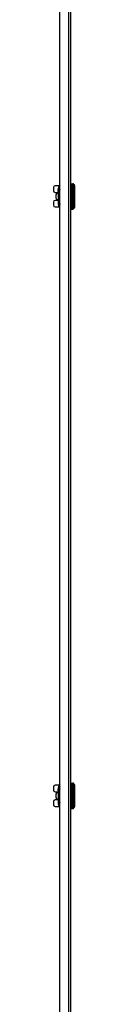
# Model space of a CAD drawing. Header units: inches. Extents: x 0 to 400, y -11 to 260.
# Tile 40 of 61: x 141.47 to 142.91, y 124.35 to 192. Entities that reach past the tile are written whole.
import ezdxf

# ---------------------------------------------------------------- set-up
doc = ezdxf.new("R2010")
doc.units = ezdxf.units.IN
doc.header["$LTSCALE"] = 24.005935
doc.header["$MEASUREMENT"] = 0
doc.layers.add('Visible Edges(ANSI)', color=7, linetype='Continuous', lineweight=25)
doc.layers.add('Visible Tangent Edges(ANSI)', color=7, linetype='Continuous', lineweight=25)

msp = doc.modelspace()

# ---------------------------------------------------------------- linework, layer by layer
at = {"layer": 'Visible Edges(ANSI)'}
for p, q in [((142.6421, 227.3199), (142.6421, 50.0351)), ((141.9034, 50.2198), (141.9034, 227.1352)), ((142.6712, 180.7318), (142.8049, 180.7318)), ((142.9096, 180.6166), (142.9096, 179.102)), ((141.4673, 180.47), (141.4673, 180.2519)), ((141.8661, 180.5864), (141.5837, 180.5864)), ((141.5837, 180.1356), (141.7855, 180.1356)), ((141.6302, 179.9625), (141.6302, 179.7561)), ((141.6332, 179.9625), (141.6332, 179.7561)), ((141.7493, 180.0789), (141.7462, 180.0789)), ((141.7855, 180.0789), (141.7493, 180.0789)), ((141.7855, 180.2397), (141.7855, 180.3246)), ((141.7855, 180.2397), (141.7855, 180.2026)), ((141.7855, 180.2114), (141.7855, 180.2114)), ((141.7855, 180.2026), (141.7855, 180.0651)), ((141.7855, 180.0651), (141.7855, 179.6535)), ((141.8103, 180.1647), (141.8788, 180.1647)), ((141.8625, 180.4442), (141.8625, 180.3081)), ((141.8625, 180.3081), (141.8625, 180.2479)), ((141.8625, 180.2479), (141.8625, 180.2473)), ((141.8788, 180.1647), (141.9034, 180.1647)), ((141.4673, 179.4667), (141.4673, 179.2486)), ((141.7855, 179.583), (141.5837, 179.583)), ((141.7462, 179.6397), (141.7493, 179.6397)), ((141.7493, 179.6397), (141.7855, 179.6397)), ((141.7855, 179.6535), (141.7855, 179.394)), ((141.8788, 179.5539), (141.8103, 179.5539)), ((141.8625, 179.4713), (141.8625, 179.4707)), ((141.8625, 179.4707), (141.8625, 179.4105)), ((141.8625, 179.4105), (141.8625, 179.2744)), ((141.9034, 179.5539), (141.8788, 179.5539)), ((141.5837, 179.1322), (141.8661, 179.1322)), ((142.6712, 178.9868), (142.8049, 178.9868)), ((141.8661, 139.4046), (141.5837, 139.4046)), ((142.6712, 139.55), (142.8049, 139.55)), ((142.9096, 139.4348), (142.9096, 137.9202)), ((141.4673, 139.2883), (141.4673, 139.0701)), ((141.5837, 138.9538), (141.7855, 138.9538)), ((141.6302, 138.7808), (141.6302, 138.5743)), ((141.6332, 138.7808), (141.6332, 138.5743)), ((141.7493, 138.8971), (141.7462, 138.8971)), ((141.7855, 138.8971), (141.7493, 138.8971)), ((141.7855, 139.0579), (141.7855, 139.1428)), ((141.7855, 139.0579), (141.7855, 139.0208)), ((141.7855, 139.0296), (141.7855, 139.0296)), ((141.7855, 139.0208), (141.7855, 138.8833)), ((141.7855, 138.8833), (141.7855, 138.4717)), ((141.8103, 138.9829), (141.8788, 138.9829)), ((141.8625, 139.2624), (141.8625, 139.1264)), ((141.8625, 139.1264), (141.8625, 139.0662)), ((141.8625, 139.0662), (141.8625, 139.0655)), ((141.8788, 138.9829), (141.9034, 138.9829)), ((141.4673, 138.2849), (141.4673, 138.0668)), ((141.7855, 138.4012), (141.5837, 138.4012)), ((141.7462, 138.458), (141.7493, 138.458)), ((141.7493, 138.458), (141.7855, 138.458)), ((141.7855, 138.4717), (141.7855, 138.2122)), ((141.8788, 138.3722), (141.8103, 138.3722)), ((141.8625, 138.2895), (141.8625, 138.2889)), ((141.8625, 138.2889), (141.8625, 138.2287)), ((141.8625, 138.2287), (141.8625, 138.0926)), ((141.9034, 138.3722), (141.8788, 138.3722)), ((141.5837, 137.9505), (141.8661, 137.9505)), ((142.6712, 137.8051), (142.8049, 137.8051))]:
    msp.add_line(p, q, dxfattribs=at)
at = {"layer": 'Visible Edges(ANSI)', "flags": 128}
for points in [[(141.7857, 180.2387), (141.7858, 180.236), (141.7858, 180.2297), (141.7857, 180.2212), (141.7855, 180.2114)], [(141.7855, 180.2026), (141.7855, 180.203), (141.7855, 180.2033), (141.7855, 180.2037), (141.7855, 180.2041), (141.7855, 180.2044), (141.7855, 180.2048), (141.7855, 180.2052), (141.7855, 180.2055), (141.7855, 180.2059), (141.7855, 180.2063), (141.7855, 180.2066), (141.7855, 180.207), (141.7855, 180.2073), (141.7855, 180.2077), (141.7855, 180.2081), (141.7855, 180.2084), (141.7855, 180.2088), (141.7855, 180.2092), (141.7855, 180.2095), (141.7855, 180.2099), (141.7855, 180.2103), (141.7855, 180.2106), (141.7855, 180.211), (141.7855, 180.2114)], [(141.8625, 180.2479), (141.8636, 180.2381), (141.8665, 180.2288), (141.8708, 180.2206), (141.876, 180.2135), (141.8886, 180.2017), (141.9034, 180.1921)], [(141.9034, 179.5265), (141.8886, 179.5169), (141.876, 179.5051), (141.8708, 179.498), (141.8665, 179.4898), (141.8636, 179.4805), (141.8625, 179.4707)], [(141.9034, 179.1783), (141.899, 179.1823), (141.8974, 179.1836), (141.8967, 179.1841)], [(141.7857, 139.057), (141.7858, 139.0542), (141.7858, 139.048), (141.7857, 139.0394), (141.7855, 139.0296)], [(141.7855, 139.0208), (141.7855, 139.0212), (141.7855, 139.0216), (141.7855, 139.0219), (141.7855, 139.0223), (141.7855, 139.0227), (141.7855, 139.023), (141.7855, 139.0234), (141.7855, 139.0238), (141.7855, 139.0241), (141.7855, 139.0245), (141.7855, 139.0248), (141.7855, 139.0252), (141.7855, 139.0256), (141.7855, 139.0259), (141.7855, 139.0263), (141.7855, 139.0267), (141.7855, 139.027), (141.7855, 139.0274), (141.7855, 139.0278), (141.7855, 139.0281), (141.7855, 139.0285), (141.7855, 139.0288), (141.7855, 139.0292), (141.7855, 139.0296)], [(141.8625, 139.0662), (141.8636, 139.0563), (141.8665, 139.0471), (141.8708, 139.0388), (141.876, 139.0317), (141.8886, 139.0199), (141.9034, 139.0103)], [(141.9034, 138.3447), (141.8886, 138.3351), (141.876, 138.3234), (141.8708, 138.3162), (141.8665, 138.308), (141.8636, 138.2987), (141.8625, 138.2889)], [(141.9034, 137.9965), (141.899, 138.0005), (141.8974, 138.0018), (141.8967, 138.0023)]]:
    msp.add_lwpolyline(points, dxfattribs=at)
at = {"layer": 'Visible Edges(ANSI)'}
for centre, radius, start, end in [((142.2508, 180.3246), 0.4653, 138.296711, 180), ((142.6712, 180.7027), 0.0291, 90, 180), ((142.8049, 180.6736), 0.0582, 14.293538, 90), ((142.8895, 180.6951), 0.0291, 194.293538, 244.169503), ((142.8515, 180.6166), 0.0582, 0, 64.169503), ((141.5837, 180.47), 0.1163, 90, 180), ((141.5837, 180.2519), 0.1163, 180, 270), ((141.5837, 179.4667), 0.1163, 90, 180), ((142.2508, 179.394), 0.4653, 180, 218.680316), ((141.5837, 179.2486), 0.1163, 180, 270), ((141.8989, 179.1123), 0.0145, 218.680316, 287.986928), ((142.6712, 179.0159), 0.0291, 180, 270), ((142.8049, 179.045), 0.0582, 270, 345.706462), ((142.8895, 179.0235), 0.0291, 115.830497, 165.706462), ((142.8515, 179.102), 0.0582, 295.830497, 0), ((141.5837, 139.2883), 0.1163, 90, 180), ((142.2508, 139.1428), 0.4653, 138.296711, 180), ((142.6712, 139.5209), 0.0291, 90, 180), ((142.8049, 139.4918), 0.0582, 14.293538, 90), ((142.8895, 139.5134), 0.0291, 194.293538, 244.169503), ((142.8515, 139.4348), 0.0582, 0, 64.169503), ((141.5837, 139.0701), 0.1163, 180, 270), ((141.5837, 138.2849), 0.1163, 90, 180), ((141.5837, 138.0668), 0.1163, 180, 270), ((142.2508, 138.2122), 0.4653, 180, 218.680316), ((141.8989, 137.9305), 0.0145, 218.680316, 287.986928), ((142.6712, 137.8341), 0.0291, 180, 270), ((142.8049, 137.8632), 0.0582, 270, 345.706462), ((142.8895, 137.8417), 0.0291, 115.830497, 165.706462), ((142.8515, 137.9202), 0.0582, 295.830497, 0)]:
    msp.add_arc(centre, radius, start, end, dxfattribs=at)
for centre, major_axis, start_param, end_param in [((141.7462, 179.9625), (0, 0.1163), 0, 1.5707963), ((141.7493, 179.9625), (0, 0.1163), 0, 1.5707963), ((141.7462, 179.7561), (0, -0.1163), 4.712389, 6.2831853), ((141.7493, 179.7561), (0, -0.1163), 4.712389, 6.2831853), ((141.7462, 138.7808), (0, 0.1163), 0, 1.5707963), ((141.7493, 138.7808), (0, 0.1163), 0, 1.5707963), ((141.7462, 138.5743), (0, -0.1163), 4.712389, 6.2831853), ((141.7493, 138.5743), (0, -0.1163), 4.712389, 6.2831853)]:
    msp.add_ellipse(centre, major_axis=major_axis, ratio=0.9975641, start_param=start_param, end_param=end_param, dxfattribs=at)
at = {"layer": 'Visible Tangent Edges(ANSI)'}
for p, q in [((142.515, 50.0351), (142.515, 227.3199)), ((142.6712, 180.7318), (142.6712, 178.9868)), ((142.8049, 178.9868), (142.8049, 180.7318)), ((142.8613, 179.0306), (142.8613, 180.688)), ((142.8768, 180.669), (142.8768, 179.0496)), ((141.6302, 179.9625), (141.6332, 179.9625)), ((141.7856, 180.2406), (141.7855, 180.2404)), ((141.7855, 180.0651), (141.8, 180.0651)), ((141.7869, 180.1362), (141.8014, 180.1356)), ((141.8, 179.6535), (141.8, 180.0651)), ((141.8014, 180.1356), (141.9034, 180.1356)), ((141.8471, 180.1968), (141.8471, 180.3994)), ((141.8916, 180.3362), (141.8916, 180.45)), ((141.6332, 179.7561), (141.6302, 179.7561)), ((141.7855, 179.6535), (141.8, 179.6535)), ((141.7869, 179.5824), (141.8014, 179.583)), ((141.9034, 179.583), (141.8014, 179.583)), ((141.8471, 179.3192), (141.8471, 179.5218)), ((141.8916, 179.2686), (141.8916, 179.3824)), ((141.8876, 179.1032), (141.8876, 179.1869)), ((142.6712, 139.55), (142.6712, 137.8051)), ((142.8049, 137.8051), (142.8049, 139.55)), ((142.8613, 137.8489), (142.8613, 139.5062)), ((142.8768, 139.4872), (142.8768, 137.8679)), ((141.6302, 138.7808), (141.6332, 138.7808)), ((141.7856, 139.0588), (141.7855, 139.0586)), ((141.7855, 138.8833), (141.8, 138.8833)), ((141.7869, 138.9544), (141.8014, 138.9538)), ((141.8, 138.4717), (141.8, 138.8833)), ((141.8014, 138.9538), (141.9034, 138.9538)), ((141.8471, 139.015), (141.8471, 139.2176)), ((141.8916, 139.1545), (141.8916, 139.2682)), ((141.6332, 138.5743), (141.6302, 138.5743)), ((141.7855, 138.4717), (141.8, 138.4717)), ((141.7869, 138.4006), (141.8014, 138.4012)), ((141.9034, 138.4012), (141.8014, 138.4012)), ((141.8471, 138.1375), (141.8471, 138.34)), ((141.8876, 137.9214), (141.8876, 138.0051)), ((141.8916, 138.0868), (141.8916, 138.2006))]:
    msp.add_line(p, q, dxfattribs=at)
at = {"layer": 'Visible Tangent Edges(ANSI)', "flags": 128}
for points in [[(141.7855, 180.2114), (141.7855, 180.2133), (141.7856, 180.2152), (141.7856, 180.2171), (141.7856, 180.219), (141.7857, 180.2208), (141.7857, 180.2226), (141.7857, 180.2244), (141.7857, 180.2261), (141.7858, 180.2277), (141.7858, 180.2293), (141.7858, 180.2308), (141.7858, 180.2322), (141.7858, 180.2335), (141.7858, 180.2347), (141.7858, 180.2358), (141.7858, 180.2368), (141.7858, 180.2377), (141.7858, 180.2385), (141.7857, 180.2391), (141.7857, 180.2397), (141.7857, 180.2401), (141.7857, 180.2404), (141.7856, 180.2405), (141.7856, 180.2406)], [(141.7855, 180.2404), (141.7855, 180.2404), (141.7855, 180.2404), (141.7855, 180.2404), (141.7855, 180.2404), (141.7855, 180.2404), (141.7855, 180.2403), (141.7855, 180.2403), (141.7855, 180.2403), (141.7855, 180.2403), (141.7855, 180.2403), (141.7855, 180.2402), (141.7855, 180.2402), (141.7855, 180.2402), (141.7855, 180.2401), (141.7855, 180.2401), (141.7855, 180.2401), (141.7855, 180.24), (141.7855, 180.24), (141.7855, 180.2399), (141.7855, 180.2399), (141.7855, 180.2398), (141.7855, 180.2398), (141.7855, 180.2397), (141.7855, 180.2397)], [(141.7869, 180.1362), (141.7868, 180.1332), (141.7867, 180.1303), (141.7865, 180.1273), (141.7864, 180.1243), (141.7863, 180.1214), (141.7862, 180.1184), (141.7861, 180.1154), (141.7861, 180.1125), (141.786, 180.1095), (141.7859, 180.1065), (141.7859, 180.1036), (141.7858, 180.1006), (141.7857, 180.0977), (141.7857, 180.0947), (141.7857, 180.0917), (141.7856, 180.0888), (141.7856, 180.0858), (141.7856, 180.0829), (141.7855, 180.0799), (141.7855, 180.0769), (141.7855, 180.074), (141.7855, 180.071), (141.7855, 180.0681), (141.7855, 180.0651)], [(141.7961, 180.181), (141.7956, 180.1808), (141.795, 180.1805), (141.7945, 180.18), (141.794, 180.1793), (141.7935, 180.1785), (141.7929, 180.1774), (141.7924, 180.1762), (141.7919, 180.1748), (141.7914, 180.1733), (141.791, 180.1716), (141.7905, 180.1697), (141.7901, 180.1678), (141.7897, 180.1656), (141.7893, 180.1634), (141.789, 180.161), (141.7886, 180.1585), (141.7883, 180.156), (141.7881, 180.1533), (141.7878, 180.1506), (141.7876, 180.1478), (141.7874, 180.1449), (141.7872, 180.142), (141.787, 180.1391), (141.7869, 180.1362)], [(141.8668, 180.1829), (141.8624, 180.1828), (141.8582, 180.1827), (141.8541, 180.1827), (141.8501, 180.1826), (141.8462, 180.1825), (141.8424, 180.1825), (141.8388, 180.1824), (141.8353, 180.1823), (141.8319, 180.1823), (141.8287, 180.1822), (141.8256, 180.1821), (141.8225, 180.182), (141.8197, 180.182), (141.8169, 180.1819), (141.8143, 180.1818), (141.8118, 180.1817), (141.8094, 180.1816), (141.8071, 180.1815), (141.805, 180.1814), (141.803, 180.1814), (141.8011, 180.1813), (141.7993, 180.1812), (141.7976, 180.1811), (141.7961, 180.181)], [(141.8, 180.0651), (141.8, 180.068), (141.8, 180.071), (141.8, 180.0739), (141.8001, 180.0769), (141.8001, 180.0798), (141.8001, 180.0827), (141.8001, 180.0857), (141.8002, 180.0886), (141.8002, 180.0915), (141.8002, 180.0945), (141.8003, 180.0974), (141.8003, 180.1004), (141.8004, 180.1033), (141.8004, 180.1062), (141.8005, 180.1092), (141.8006, 180.1121), (141.8007, 180.115), (141.8008, 180.118), (141.8008, 180.1209), (141.8009, 180.1238), (141.801, 180.1268), (141.8012, 180.1297), (141.8013, 180.1326), (141.8014, 180.1356)], [(141.8014, 180.1356), (141.8015, 180.1375), (141.8017, 180.1394), (141.8019, 180.1413), (141.8021, 180.1432), (141.8023, 180.145), (141.8025, 180.1468), (141.8028, 180.1486), (141.8031, 180.1502), (141.8034, 180.1519), (141.8037, 180.1534), (141.8041, 180.1549), (141.8045, 180.1562), (141.8049, 180.1575), (141.8053, 180.1587), (141.8058, 180.1598), (141.8063, 180.1608), (141.8067, 180.1617), (141.8072, 180.1625), (141.8077, 180.1631), (141.8083, 180.1637), (141.8088, 180.1641), (141.8093, 180.1644), (141.8098, 180.1646), (141.8103, 180.1647)], [(141.9034, 180.513), (141.8997, 180.5129), (141.896, 180.5125), (141.8921, 180.5118), (141.8879, 180.5105), (141.8836, 180.5086), (141.8792, 180.506), (141.8748, 180.5027), (141.8706, 180.4987), (141.8666, 180.4937), (141.8629, 180.4878), (141.8596, 180.481), (141.8569, 180.4737), (141.8546, 180.4668), (141.8529, 180.4601), (141.8515, 180.4535), (141.8504, 180.4472), (141.8496, 180.441), (141.849, 180.4349), (141.8484, 180.4288), (141.8479, 180.4228), (141.8476, 180.4169), (141.8473, 180.411), (141.8472, 180.4052), (141.8471, 180.3994)], [(141.8625, 180.2473), (141.8625, 180.2453), (141.8624, 180.2432), (141.8623, 180.2411), (141.8621, 180.239), (141.8618, 180.237), (141.8615, 180.2348), (141.8612, 180.2327), (141.8608, 180.2306), (141.8603, 180.2285), (141.8598, 180.2264), (141.8592, 180.2242), (141.8586, 180.2221), (141.8579, 180.22), (141.8572, 180.2178), (141.8564, 180.2157), (141.8556, 180.2136), (141.8547, 180.2114), (141.8537, 180.2093), (141.8528, 180.2072), (141.8517, 180.2051), (141.8506, 180.203), (141.8495, 180.2009), (141.8484, 180.1989), (141.8471, 180.1968)], [(141.8471, 180.1968), (141.8483, 180.1982), (141.8494, 180.1996), (141.8505, 180.201), (141.8515, 180.2024), (141.8526, 180.2038), (141.8536, 180.2053), (141.8545, 180.2067), (141.8554, 180.2081), (141.8563, 180.2096), (141.8572, 180.211), (141.858, 180.2125), (141.8588, 180.214), (141.8596, 180.2154), (141.8603, 180.2169), (141.861, 180.2184), (141.8616, 180.2198), (141.8622, 180.2213), (141.8628, 180.2228), (141.8633, 180.2243), (141.8638, 180.2257), (141.8643, 180.2272), (141.8647, 180.2287), (141.8651, 180.2302), (141.8654, 180.2316)], [(141.8625, 180.1856), (141.8619, 180.186), (141.8612, 180.1865), (141.8605, 180.187), (141.8598, 180.1874), (141.8591, 180.1879), (141.8585, 180.1884), (141.8578, 180.1888), (141.8572, 180.1893), (141.8565, 180.1897), (141.8558, 180.1902), (141.8552, 180.1907), (141.8546, 180.1911), (141.8539, 180.1916), (141.8533, 180.1921), (141.8526, 180.1925), (141.852, 180.193), (141.8514, 180.1935), (141.8508, 180.194), (141.8502, 180.1944), (141.8495, 180.1949), (141.8489, 180.1954), (141.8483, 180.1959), (141.8477, 180.1963), (141.8471, 180.1968)], [(141.8625, 180.4442), (141.8626, 180.4494), (141.8627, 180.4547), (141.8629, 180.46), (141.8631, 180.4653), (141.8635, 180.4706), (141.864, 180.4759), (141.8648, 180.4811), (141.866, 180.4858), (141.8675, 180.4889), (141.8692, 180.49), (141.871, 180.4894), (141.8728, 180.4878), (141.8745, 180.4856), (141.876, 180.4831), (141.8776, 180.4803), (141.8791, 180.4774), (141.8806, 180.4744), (141.8822, 180.4712), (141.8837, 180.4679), (141.8853, 180.4645), (141.8869, 180.461), (141.8885, 180.4574), (141.89, 180.4537), (141.8916, 180.45)], [(141.8625, 180.1856), (141.8627, 180.1855), (141.8629, 180.1854), (141.8631, 180.1852), (141.8632, 180.1851), (141.8634, 180.185), (141.8636, 180.1849), (141.8638, 180.1848), (141.8639, 180.1847), (141.8641, 180.1846), (141.8643, 180.1844), (141.8645, 180.1843), (141.8646, 180.1842), (141.8648, 180.1841), (141.865, 180.184), (141.8652, 180.1839), (141.8653, 180.1838), (141.8655, 180.1836), (141.8657, 180.1835), (141.8659, 180.1834), (141.866, 180.1833), (141.8662, 180.1832), (141.8664, 180.1831), (141.8666, 180.183), (141.8668, 180.1829)], [(141.9034, 180.1805), (141.9018, 180.1806), (141.9001, 180.1806), (141.8985, 180.1807), (141.8969, 180.1808), (141.8953, 180.1809), (141.8937, 180.181), (141.8921, 180.1811), (141.8906, 180.1812), (141.889, 180.1813), (141.8875, 180.1814), (141.8859, 180.1815), (141.8844, 180.1816), (141.8829, 180.1817), (141.8814, 180.1818), (141.8799, 180.1819), (141.8784, 180.182), (141.8769, 180.1821), (141.8754, 180.1822), (141.8739, 180.1823), (141.8725, 180.1825), (141.871, 180.1826), (141.8696, 180.1827), (141.8682, 180.1828), (141.8668, 180.1829)], [(141.8916, 180.45), (141.8921, 180.4498), (141.8926, 180.4495), (141.8931, 180.4493), (141.8935, 180.4491), (141.894, 180.4489), (141.8945, 180.4487), (141.895, 180.4484), (141.8955, 180.4482), (141.8959, 180.448), (141.8964, 180.4478), (141.8969, 180.4475), (141.8974, 180.4473), (141.8979, 180.4471), (141.8984, 180.4469), (141.8989, 180.4467), (141.8994, 180.4464), (141.8999, 180.4462), (141.9004, 180.446), (141.9009, 180.4458), (141.9014, 180.4456), (141.9019, 180.4453), (141.9024, 180.4451), (141.9029, 180.4449), (141.9034, 180.4447)], [(141.7855, 179.6535), (141.7855, 179.6505), (141.7855, 179.6476), (141.7855, 179.6446), (141.7855, 179.6417), (141.7855, 179.6387), (141.7856, 179.6358), (141.7856, 179.6328), (141.7856, 179.6298), (141.7857, 179.6269), (141.7857, 179.6239), (141.7857, 179.6209), (141.7858, 179.618), (141.7859, 179.615), (141.7859, 179.6121), (141.786, 179.6091), (141.7861, 179.6061), (141.7861, 179.6032), (141.7862, 179.6002), (141.7863, 179.5972), (141.7864, 179.5943), (141.7865, 179.5913), (141.7867, 179.5883), (141.7868, 179.5854), (141.7869, 179.5824)], [(141.7869, 179.5824), (141.787, 179.5795), (141.7872, 179.5766), (141.7874, 179.5737), (141.7876, 179.5709), (141.7878, 179.5681), (141.7881, 179.5653), (141.7883, 179.5627), (141.7886, 179.5601), (141.789, 179.5576), (141.7893, 179.5552), (141.7897, 179.553), (141.7901, 179.5508), (141.7905, 179.5489), (141.791, 179.547), (141.7914, 179.5453), (141.7919, 179.5438), (141.7924, 179.5424), (141.7929, 179.5412), (141.7934, 179.5401), (141.794, 179.5393), (141.7945, 179.5386), (141.795, 179.5381), (141.7956, 179.5378), (141.7961, 179.5376)], [(141.7961, 179.5376), (141.7976, 179.5375), (141.7993, 179.5374), (141.8011, 179.5373), (141.803, 179.5373), (141.805, 179.5372), (141.8071, 179.5371), (141.8094, 179.537), (141.8118, 179.5369), (141.8143, 179.5368), (141.8169, 179.5367), (141.8197, 179.5366), (141.8225, 179.5366), (141.8256, 179.5365), (141.8287, 179.5364), (141.8319, 179.5363), (141.8353, 179.5363), (141.8388, 179.5362), (141.8424, 179.5361), (141.8462, 179.5361), (141.8501, 179.536), (141.8541, 179.5359), (141.8582, 179.5359), (141.8624, 179.5358), (141.8668, 179.5358)], [(141.8014, 179.583), (141.8013, 179.586), (141.8012, 179.5889), (141.801, 179.5918), (141.8009, 179.5948), (141.8008, 179.5977), (141.8008, 179.6006), (141.8007, 179.6036), (141.8006, 179.6065), (141.8005, 179.6094), (141.8004, 179.6124), (141.8004, 179.6153), (141.8003, 179.6183), (141.8003, 179.6212), (141.8002, 179.6241), (141.8002, 179.6271), (141.8002, 179.63), (141.8001, 179.6329), (141.8001, 179.6359), (141.8001, 179.6388), (141.8001, 179.6418), (141.8, 179.6447), (141.8, 179.6476), (141.8, 179.6506), (141.8, 179.6535)], [(141.8103, 179.5539), (141.8098, 179.554), (141.8093, 179.5542), (141.8088, 179.5545), (141.8082, 179.5549), (141.8077, 179.5555), (141.8072, 179.5561), (141.8067, 179.5569), (141.8063, 179.5578), (141.8058, 179.5588), (141.8053, 179.5599), (141.8049, 179.5611), (141.8045, 179.5624), (141.8041, 179.5637), (141.8037, 179.5652), (141.8034, 179.5668), (141.8031, 179.5684), (141.8028, 179.5701), (141.8025, 179.5718), (141.8023, 179.5736), (141.8021, 179.5754), (141.8019, 179.5773), (141.8017, 179.5792), (141.8015, 179.5811), (141.8014, 179.583)], [(141.8471, 179.5218), (141.8477, 179.5223), (141.8483, 179.5228), (141.8489, 179.5232), (141.8495, 179.5237), (141.8502, 179.5242), (141.8508, 179.5247), (141.8514, 179.5251), (141.852, 179.5256), (141.8526, 179.5261), (141.8533, 179.5265), (141.8539, 179.527), (141.8546, 179.5275), (141.8552, 179.5279), (141.8558, 179.5284), (141.8565, 179.5289), (141.8572, 179.5293), (141.8578, 179.5298), (141.8585, 179.5303), (141.8591, 179.5307), (141.8598, 179.5312), (141.8605, 179.5316), (141.8612, 179.5321), (141.8619, 179.5326), (141.8625, 179.533)], [(141.8654, 179.487), (141.8651, 179.4884), (141.8647, 179.4899), (141.8643, 179.4914), (141.8638, 179.4929), (141.8633, 179.4943), (141.8628, 179.4958), (141.8622, 179.4973), (141.8616, 179.4988), (141.861, 179.5002), (141.8603, 179.5017), (141.8596, 179.5032), (141.8588, 179.5046), (141.858, 179.5061), (141.8572, 179.5076), (141.8563, 179.509), (141.8554, 179.5105), (141.8545, 179.5119), (141.8536, 179.5134), (141.8526, 179.5148), (141.8515, 179.5162), (141.8505, 179.5176), (141.8494, 179.519), (141.8483, 179.5204), (141.8471, 179.5218)], [(141.8471, 179.5218), (141.8484, 179.5197), (141.8495, 179.5177), (141.8506, 179.5156), (141.8517, 179.5135), (141.8528, 179.5114), (141.8537, 179.5093), (141.8547, 179.5072), (141.8556, 179.505), (141.8564, 179.5029), (141.8572, 179.5008), (141.8579, 179.4986), (141.8586, 179.4965), (141.8592, 179.4944), (141.8598, 179.4923), (141.8603, 179.4901), (141.8608, 179.488), (141.8612, 179.4859), (141.8615, 179.4838), (141.8618, 179.4817), (141.8621, 179.4796), (141.8623, 179.4775), (141.8624, 179.4754), (141.8625, 179.4733), (141.8625, 179.4713)], [(141.8471, 179.3192), (141.8472, 179.3134), (141.8473, 179.3076), (141.8476, 179.3017), (141.8478, 179.2958), (141.8481, 179.2897), (141.8485, 179.2835), (141.8491, 179.2772), (141.8498, 179.2708), (141.8509, 179.2643), (141.8524, 179.2577), (141.8543, 179.251), (141.8566, 179.2442), (141.8595, 179.2373), (141.8631, 179.2303), (141.8671, 179.2236), (141.8711, 179.2181), (141.8752, 179.2137), (141.8792, 179.2103), (141.8833, 179.2078), (141.8873, 179.2061), (141.8913, 179.205), (141.8953, 179.2045), (141.8992, 179.2045), (141.9031, 179.2048)], [(141.8668, 179.5358), (141.8666, 179.5356), (141.8664, 179.5355), (141.8662, 179.5354), (141.866, 179.5353), (141.8659, 179.5352), (141.8657, 179.5351), (141.8655, 179.535), (141.8653, 179.5348), (141.8652, 179.5347), (141.865, 179.5346), (141.8648, 179.5345), (141.8646, 179.5344), (141.8645, 179.5343), (141.8643, 179.5342), (141.8641, 179.534), (141.8639, 179.5339), (141.8638, 179.5338), (141.8636, 179.5337), (141.8634, 179.5336), (141.8632, 179.5335), (141.8631, 179.5334), (141.8629, 179.5332), (141.8627, 179.5331), (141.8625, 179.533)], [(141.8916, 179.2686), (141.89, 179.2649), (141.8885, 179.2612), (141.8869, 179.2577), (141.8853, 179.2542), (141.8838, 179.2508), (141.8822, 179.2475), (141.8807, 179.2444), (141.8791, 179.2413), (141.8776, 179.238), (141.876, 179.2347), (141.8743, 179.2316), (141.8727, 179.2292), (141.871, 179.2277), (141.8693, 179.2276), (141.8676, 179.2291), (141.866, 179.2325), (141.8647, 179.2369), (141.8639, 179.2418), (141.8633, 179.2472), (141.863, 179.2527), (141.8628, 179.2584), (141.8627, 179.2639), (141.8626, 179.2692), (141.8625, 179.2744)], [(141.8668, 179.5358), (141.8682, 179.5359), (141.8696, 179.536), (141.871, 179.5361), (141.8725, 179.5362), (141.8739, 179.5363), (141.8754, 179.5364), (141.8769, 179.5365), (141.8784, 179.5366), (141.8799, 179.5367), (141.8814, 179.5368), (141.8829, 179.5369), (141.8844, 179.537), (141.8859, 179.5371), (141.8875, 179.5372), (141.889, 179.5373), (141.8906, 179.5374), (141.8921, 179.5375), (141.8937, 179.5376), (141.8953, 179.5377), (141.8969, 179.5378), (141.8985, 179.5379), (141.9001, 179.538), (141.9018, 179.5381), (141.9034, 179.5382)], [(141.9034, 179.2739), (141.9029, 179.2737), (141.9024, 179.2735), (141.9019, 179.2733), (141.9014, 179.2731), (141.9009, 179.2728), (141.9004, 179.2726), (141.8999, 179.2724), (141.8994, 179.2722), (141.8989, 179.272), (141.8984, 179.2717), (141.8979, 179.2715), (141.8974, 179.2713), (141.8969, 179.2711), (141.8964, 179.2708), (141.8959, 179.2706), (141.8955, 179.2704), (141.895, 179.2702), (141.8945, 179.27), (141.894, 179.2697), (141.8935, 179.2695), (141.8931, 179.2693), (141.8926, 179.2691), (141.8921, 179.2688), (141.8916, 179.2686)], [(141.9034, 179.1796), (141.9024, 179.1805), (141.9014, 179.1815), (141.9004, 179.1824), (141.8995, 179.1833), (141.8985, 179.1841), (141.8976, 179.1849), (141.8967, 179.1857), (141.8957, 179.1864), (141.8949, 179.1871), (141.894, 179.1877), (141.8932, 179.1882), (141.8924, 179.1887), (141.8916, 179.1891), (141.8909, 179.1894), (141.8903, 179.1896), (141.8897, 179.1897), (141.8892, 179.1896), (141.8887, 179.1895), (141.8884, 179.1893), (141.8881, 179.189), (141.8878, 179.1886), (141.8877, 179.1881), (141.8876, 179.1876), (141.8876, 179.1869)], [(141.7855, 139.0296), (141.7855, 139.0315), (141.7856, 139.0334), (141.7856, 139.0353), (141.7856, 139.0372), (141.7857, 139.039), (141.7857, 139.0408), (141.7857, 139.0426), (141.7857, 139.0443), (141.7858, 139.0459), (141.7858, 139.0475), (141.7858, 139.049), (141.7858, 139.0504), (141.7858, 139.0517), (141.7858, 139.0529), (141.7858, 139.054), (141.7858, 139.055), (141.7858, 139.0559), (141.7858, 139.0567), (141.7857, 139.0573), (141.7857, 139.0579), (141.7857, 139.0583), (141.7857, 139.0586), (141.7856, 139.0587), (141.7856, 139.0588)], [(141.7855, 139.0586), (141.7855, 139.0586), (141.7855, 139.0586), (141.7855, 139.0586), (141.7855, 139.0586), (141.7855, 139.0586), (141.7855, 139.0586), (141.7855, 139.0586), (141.7855, 139.0585), (141.7855, 139.0585), (141.7855, 139.0585), (141.7855, 139.0585), (141.7855, 139.0584), (141.7855, 139.0584), (141.7855, 139.0584), (141.7855, 139.0583), (141.7855, 139.0583), (141.7855, 139.0582), (141.7855, 139.0582), (141.7855, 139.0582), (141.7855, 139.0581), (141.7855, 139.0581), (141.7855, 139.058), (141.7855, 139.058), (141.7855, 139.0579)], [(141.7869, 138.9544), (141.7868, 138.9515), (141.7867, 138.9485), (141.7865, 138.9455), (141.7864, 138.9426), (141.7863, 138.9396), (141.7862, 138.9366), (141.7861, 138.9337), (141.7861, 138.9307), (141.786, 138.9277), (141.7859, 138.9248), (141.7859, 138.9218), (141.7858, 138.9188), (141.7857, 138.9159), (141.7857, 138.9129), (141.7857, 138.91), (141.7856, 138.907), (141.7856, 138.904), (141.7856, 138.9011), (141.7855, 138.8981), (141.7855, 138.8952), (141.7855, 138.8922), (141.7855, 138.8892), (141.7855, 138.8863), (141.7855, 138.8833)], [(141.7961, 138.9992), (141.7956, 138.9991), (141.795, 138.9987), (141.7945, 138.9982), (141.794, 138.9976), (141.7935, 138.9967), (141.7929, 138.9956), (141.7924, 138.9944), (141.7919, 138.9931), (141.7914, 138.9915), (141.791, 138.9898), (141.7905, 138.988), (141.7901, 138.986), (141.7897, 138.9839), (141.7893, 138.9816), (141.789, 138.9792), (141.7886, 138.9768), (141.7883, 138.9742), (141.7881, 138.9715), (141.7878, 138.9688), (141.7876, 138.966), (141.7874, 138.9631), (141.7872, 138.9603), (141.787, 138.9573), (141.7869, 138.9544)], [(141.8668, 139.0011), (141.8624, 139.001), (141.8582, 139.001), (141.8541, 139.0009), (141.8501, 139.0008), (141.8462, 139.0008), (141.8424, 139.0007), (141.8388, 139.0006), (141.8353, 139.0006), (141.8319, 139.0005), (141.8287, 139.0004), (141.8256, 139.0003), (141.8225, 139.0003), (141.8197, 139.0002), (141.8169, 139.0001), (141.8143, 139), (141.8118, 138.9999), (141.8094, 138.9999), (141.8071, 138.9998), (141.805, 138.9997), (141.803, 138.9996), (141.8011, 138.9995), (141.7993, 138.9994), (141.7976, 138.9993), (141.7961, 138.9992)], [(141.8, 138.8833), (141.8, 138.8863), (141.8, 138.8892), (141.8, 138.8921), (141.8001, 138.8951), (141.8001, 138.898), (141.8001, 138.901), (141.8001, 138.9039), (141.8002, 138.9068), (141.8002, 138.9098), (141.8002, 138.9127), (141.8003, 138.9156), (141.8003, 138.9186), (141.8004, 138.9215), (141.8004, 138.9245), (141.8005, 138.9274), (141.8006, 138.9303), (141.8007, 138.9333), (141.8008, 138.9362), (141.8008, 138.9391), (141.8009, 138.9421), (141.801, 138.945), (141.8012, 138.9479), (141.8013, 138.9509), (141.8014, 138.9538)], [(141.8014, 138.9538), (141.8015, 138.9557), (141.8017, 138.9576), (141.8019, 138.9595), (141.8021, 138.9614), (141.8023, 138.9632), (141.8025, 138.965), (141.8028, 138.9668), (141.8031, 138.9685), (141.8034, 138.9701), (141.8037, 138.9716), (141.8041, 138.9731), (141.8045, 138.9745), (141.8049, 138.9758), (141.8053, 138.977), (141.8058, 138.978), (141.8063, 138.979), (141.8067, 138.9799), (141.8072, 138.9807), (141.8077, 138.9814), (141.8083, 138.9819), (141.8088, 138.9823), (141.8093, 138.9826), (141.8098, 138.9828), (141.8103, 138.9829)], [(141.9034, 139.3312), (141.8997, 139.3311), (141.896, 139.3308), (141.8921, 139.33), (141.8879, 139.3287), (141.8836, 139.3268), (141.8792, 139.3242), (141.8748, 139.321), (141.8706, 139.3169), (141.8666, 139.3119), (141.8629, 139.3061), (141.8596, 139.2992), (141.8569, 139.292), (141.8546, 139.285), (141.8529, 139.2783), (141.8515, 139.2718), (141.8504, 139.2654), (141.8496, 139.2592), (141.849, 139.2531), (141.8484, 139.247), (141.8479, 139.2411), (141.8476, 139.2351), (141.8473, 139.2292), (141.8472, 139.2234), (141.8471, 139.2176)], [(141.8625, 139.0655), (141.8625, 139.0635), (141.8624, 139.0614), (141.8623, 139.0594), (141.8621, 139.0573), (141.8618, 139.0552), (141.8615, 139.0531), (141.8612, 139.051), (141.8608, 139.0488), (141.8603, 139.0467), (141.8598, 139.0446), (141.8592, 139.0424), (141.8586, 139.0403), (141.8579, 139.0382), (141.8572, 139.0361), (141.8564, 139.0339), (141.8556, 139.0318), (141.8547, 139.0297), (141.8537, 139.0275), (141.8528, 139.0254), (141.8517, 139.0233), (141.8506, 139.0212), (141.8495, 139.0192), (141.8484, 139.0171), (141.8471, 139.015)], [(141.8471, 139.015), (141.8483, 139.0164), (141.8494, 139.0178), (141.8505, 139.0192), (141.8515, 139.0206), (141.8526, 139.022), (141.8536, 139.0235), (141.8545, 139.0249), (141.8554, 139.0264), (141.8563, 139.0278), (141.8572, 139.0293), (141.858, 139.0307), (141.8588, 139.0322), (141.8596, 139.0336), (141.8603, 139.0351), (141.861, 139.0366), (141.8616, 139.0381), (141.8622, 139.0395), (141.8628, 139.041), (141.8633, 139.0425), (141.8638, 139.044), (141.8643, 139.0454), (141.8647, 139.0469), (141.8651, 139.0484), (141.8654, 139.0498)], [(141.8625, 139.0038), (141.8619, 139.0043), (141.8612, 139.0047), (141.8605, 139.0052), (141.8598, 139.0057), (141.8591, 139.0061), (141.8585, 139.0066), (141.8578, 139.007), (141.8572, 139.0075), (141.8565, 139.008), (141.8558, 139.0084), (141.8552, 139.0089), (141.8546, 139.0094), (141.8539, 139.0098), (141.8533, 139.0103), (141.8526, 139.0108), (141.852, 139.0112), (141.8514, 139.0117), (141.8508, 139.0122), (141.8502, 139.0127), (141.8495, 139.0131), (141.8489, 139.0136), (141.8483, 139.0141), (141.8477, 139.0146), (141.8471, 139.015)], [(141.8625, 139.2624), (141.8626, 139.2677), (141.8627, 139.2729), (141.8629, 139.2782), (141.8631, 139.2835), (141.8635, 139.2889), (141.864, 139.2942), (141.8648, 139.2993), (141.866, 139.3041), (141.8675, 139.3071), (141.8692, 139.3082), (141.871, 139.3077), (141.8728, 139.3061), (141.8745, 139.3038), (141.876, 139.3013), (141.8776, 139.2986), (141.8791, 139.2957), (141.8806, 139.2926), (141.8822, 139.2894), (141.8837, 139.2861), (141.8853, 139.2827), (141.8869, 139.2792), (141.8885, 139.2756), (141.89, 139.2719), (141.8916, 139.2682)], [(141.8625, 139.0038), (141.8627, 139.0037), (141.8629, 139.0036), (141.8631, 139.0035), (141.8632, 139.0034), (141.8634, 139.0032), (141.8636, 139.0031), (141.8638, 139.003), (141.8639, 139.0029), (141.8641, 139.0028), (141.8643, 139.0027), (141.8645, 139.0026), (141.8646, 139.0024), (141.8648, 139.0023), (141.865, 139.0022), (141.8652, 139.0021), (141.8653, 139.002), (141.8655, 139.0019), (141.8657, 139.0018), (141.8659, 139.0016), (141.866, 139.0015), (141.8662, 139.0014), (141.8664, 139.0013), (141.8666, 139.0012), (141.8668, 139.0011)], [(141.9034, 138.9987), (141.9018, 138.9988), (141.9001, 138.9989), (141.8985, 138.999), (141.8969, 138.9991), (141.8953, 138.9992), (141.8937, 138.9993), (141.8921, 138.9994), (141.8906, 138.9995), (141.889, 138.9996), (141.8875, 138.9997), (141.8859, 138.9998), (141.8844, 138.9999), (141.8829, 139), (141.8814, 139.0001), (141.8799, 139.0002), (141.8784, 139.0003), (141.8769, 139.0004), (141.8754, 139.0005), (141.8739, 139.0006), (141.8725, 139.0007), (141.871, 139.0008), (141.8696, 139.0009), (141.8682, 139.001), (141.8668, 139.0011)], [(141.8916, 139.2682), (141.8921, 139.268), (141.8926, 139.2678), (141.8931, 139.2675), (141.8935, 139.2673), (141.894, 139.2671), (141.8945, 139.2669), (141.895, 139.2667), (141.8955, 139.2664), (141.8959, 139.2662), (141.8964, 139.266), (141.8969, 139.2658), (141.8974, 139.2655), (141.8979, 139.2653), (141.8984, 139.2651), (141.8989, 139.2649), (141.8994, 139.2647), (141.8999, 139.2644), (141.9004, 139.2642), (141.9009, 139.264), (141.9014, 139.2638), (141.9019, 139.2636), (141.9024, 139.2633), (141.9029, 139.2631), (141.9034, 139.2629)], [(141.7855, 138.4717), (141.7855, 138.4688), (141.7855, 138.4658), (141.7855, 138.4629), (141.7855, 138.4599), (141.7855, 138.4569), (141.7856, 138.454), (141.7856, 138.451), (141.7856, 138.4481), (141.7857, 138.4451), (141.7857, 138.4421), (141.7857, 138.4392), (141.7858, 138.4362), (141.7859, 138.4332), (141.7859, 138.4303), (141.786, 138.4273), (141.7861, 138.4244), (141.7861, 138.4214), (141.7862, 138.4184), (141.7863, 138.4155), (141.7864, 138.4125), (141.7865, 138.4095), (141.7867, 138.4066), (141.7868, 138.4036), (141.7869, 138.4006)], [(141.7869, 138.4006), (141.787, 138.3977), (141.7872, 138.3948), (141.7874, 138.3919), (141.7876, 138.3891), (141.7878, 138.3863), (141.7881, 138.3835), (141.7883, 138.3809), (141.7886, 138.3783), (141.789, 138.3758), (141.7893, 138.3734), (141.7897, 138.3712), (141.7901, 138.3691), (141.7905, 138.3671), (141.791, 138.3652), (141.7914, 138.3635), (141.7919, 138.362), (141.7924, 138.3606), (141.7929, 138.3594), (141.7934, 138.3584), (141.794, 138.3575), (141.7945, 138.3568), (141.795, 138.3563), (141.7956, 138.356), (141.7961, 138.3559)], [(141.7961, 138.3559), (141.7976, 138.3558), (141.7993, 138.3557), (141.8011, 138.3556), (141.803, 138.3555), (141.805, 138.3554), (141.8071, 138.3553), (141.8094, 138.3552), (141.8118, 138.3551), (141.8143, 138.355), (141.8169, 138.3549), (141.8197, 138.3549), (141.8225, 138.3548), (141.8256, 138.3547), (141.8287, 138.3546), (141.8319, 138.3546), (141.8353, 138.3545), (141.8388, 138.3544), (141.8424, 138.3544), (141.8462, 138.3543), (141.8501, 138.3542), (141.8541, 138.3542), (141.8582, 138.3541), (141.8624, 138.354), (141.8668, 138.354)], [(141.8014, 138.4012), (141.8013, 138.4042), (141.8012, 138.4071), (141.801, 138.4101), (141.8009, 138.413), (141.8008, 138.4159), (141.8008, 138.4189), (141.8007, 138.4218), (141.8006, 138.4247), (141.8005, 138.4277), (141.8004, 138.4306), (141.8004, 138.4335), (141.8003, 138.4365), (141.8003, 138.4394), (141.8002, 138.4424), (141.8002, 138.4453), (141.8002, 138.4482), (141.8001, 138.4512), (141.8001, 138.4541), (141.8001, 138.457), (141.8001, 138.46), (141.8, 138.4629), (141.8, 138.4659), (141.8, 138.4688), (141.8, 138.4717)], [(141.8103, 138.3722), (141.8098, 138.3722), (141.8093, 138.3724), (141.8088, 138.3727), (141.8082, 138.3731), (141.8077, 138.3737), (141.8072, 138.3744), (141.8067, 138.3751), (141.8063, 138.376), (141.8058, 138.377), (141.8053, 138.3781), (141.8049, 138.3793), (141.8045, 138.3806), (141.8041, 138.382), (141.8037, 138.3834), (141.8034, 138.385), (141.8031, 138.3866), (141.8028, 138.3883), (141.8025, 138.39), (141.8023, 138.3918), (141.8021, 138.3937), (141.8019, 138.3955), (141.8017, 138.3974), (141.8015, 138.3993), (141.8014, 138.4012)], [(141.8471, 138.34), (141.8477, 138.3405), (141.8483, 138.341), (141.8489, 138.3415), (141.8495, 138.3419), (141.8502, 138.3424), (141.8508, 138.3429), (141.8514, 138.3433), (141.852, 138.3438), (141.8526, 138.3443), (141.8533, 138.3448), (141.8539, 138.3452), (141.8546, 138.3457), (141.8552, 138.3462), (141.8558, 138.3466), (141.8565, 138.3471), (141.8572, 138.3476), (141.8578, 138.348), (141.8585, 138.3485), (141.8591, 138.3489), (141.8598, 138.3494), (141.8605, 138.3499), (141.8612, 138.3503), (141.8619, 138.3508), (141.8625, 138.3512)], [(141.8654, 138.3052), (141.8651, 138.3067), (141.8647, 138.3081), (141.8643, 138.3096), (141.8638, 138.3111), (141.8633, 138.3126), (141.8628, 138.314), (141.8622, 138.3155), (141.8616, 138.317), (141.861, 138.3185), (141.8603, 138.3199), (141.8596, 138.3214), (141.8588, 138.3229), (141.858, 138.3243), (141.8572, 138.3258), (141.8563, 138.3272), (141.8554, 138.3287), (141.8545, 138.3301), (141.8536, 138.3316), (141.8526, 138.333), (141.8515, 138.3344), (141.8505, 138.3358), (141.8494, 138.3373), (141.8483, 138.3386), (141.8471, 138.34)], [(141.8471, 138.34), (141.8484, 138.338), (141.8495, 138.3359), (141.8506, 138.3338), (141.8517, 138.3317), (141.8528, 138.3296), (141.8537, 138.3275), (141.8547, 138.3254), (141.8556, 138.3233), (141.8564, 138.3211), (141.8572, 138.319), (141.8579, 138.3169), (141.8586, 138.3147), (141.8592, 138.3126), (141.8598, 138.3105), (141.8603, 138.3083), (141.8608, 138.3062), (141.8612, 138.3041), (141.8615, 138.302), (141.8618, 138.2999), (141.8621, 138.2978), (141.8623, 138.2957), (141.8624, 138.2936), (141.8625, 138.2916), (141.8625, 138.2895)], [(141.8471, 138.1375), (141.8472, 138.1317), (141.8473, 138.1258), (141.8476, 138.12), (141.8478, 138.114), (141.8481, 138.1079), (141.8485, 138.1017), (141.8491, 138.0954), (141.8498, 138.089), (141.8509, 138.0825), (141.8524, 138.0759), (141.8543, 138.0692), (141.8566, 138.0625), (141.8595, 138.0556), (141.8631, 138.0486), (141.8671, 138.0419), (141.8711, 138.0364), (141.8752, 138.0319), (141.8792, 138.0285), (141.8833, 138.026), (141.8873, 138.0243), (141.8913, 138.0233), (141.8953, 138.0228), (141.8992, 138.0227), (141.9031, 138.023)], [(141.8668, 138.354), (141.8666, 138.3539), (141.8664, 138.3537), (141.8662, 138.3536), (141.866, 138.3535), (141.8659, 138.3534), (141.8657, 138.3533), (141.8655, 138.3532), (141.8653, 138.3531), (141.8652, 138.353), (141.865, 138.3528), (141.8648, 138.3527), (141.8646, 138.3526), (141.8645, 138.3525), (141.8643, 138.3524), (141.8641, 138.3523), (141.8639, 138.3522), (141.8638, 138.352), (141.8636, 138.3519), (141.8634, 138.3518), (141.8632, 138.3517), (141.8631, 138.3516), (141.8629, 138.3515), (141.8627, 138.3514), (141.8625, 138.3512)], [(141.8916, 138.0868), (141.89, 138.0831), (141.8885, 138.0795), (141.8869, 138.0759), (141.8853, 138.0724), (141.8838, 138.069), (141.8822, 138.0657), (141.8807, 138.0626), (141.8791, 138.0595), (141.8776, 138.0562), (141.876, 138.0529), (141.8743, 138.0498), (141.8727, 138.0474), (141.871, 138.0459), (141.8693, 138.0458), (141.8676, 138.0474), (141.866, 138.0508), (141.8647, 138.0551), (141.8639, 138.06), (141.8633, 138.0654), (141.863, 138.071), (141.8628, 138.0766), (141.8627, 138.0821), (141.8626, 138.0874), (141.8625, 138.0926)], [(141.8668, 138.354), (141.8682, 138.3541), (141.8696, 138.3542), (141.871, 138.3543), (141.8725, 138.3544), (141.8739, 138.3545), (141.8754, 138.3546), (141.8769, 138.3547), (141.8784, 138.3548), (141.8799, 138.3549), (141.8814, 138.355), (141.8829, 138.3551), (141.8844, 138.3552), (141.8859, 138.3553), (141.8875, 138.3554), (141.889, 138.3555), (141.8906, 138.3556), (141.8921, 138.3557), (141.8937, 138.3558), (141.8953, 138.3559), (141.8969, 138.356), (141.8985, 138.3561), (141.9001, 138.3562), (141.9018, 138.3563), (141.9034, 138.3564)], [(141.9034, 137.9978), (141.9024, 137.9987), (141.9014, 137.9997), (141.9004, 138.0006), (141.8995, 138.0015), (141.8985, 138.0023), (141.8976, 138.0032), (141.8967, 138.0039), (141.8957, 138.0046), (141.8949, 138.0053), (141.894, 138.0059), (141.8932, 138.0064), (141.8924, 138.0069), (141.8916, 138.0073), (141.8909, 138.0076), (141.8903, 138.0078), (141.8897, 138.0079), (141.8892, 138.0079), (141.8887, 138.0078), (141.8884, 138.0075), (141.8881, 138.0072), (141.8878, 138.0068), (141.8877, 138.0063), (141.8876, 138.0058), (141.8876, 138.0051)], [(141.9034, 138.0922), (141.9029, 138.0919), (141.9024, 138.0917), (141.9019, 138.0915), (141.9014, 138.0913), (141.9009, 138.0911), (141.9004, 138.0908), (141.8999, 138.0906), (141.8994, 138.0904), (141.8989, 138.0902), (141.8984, 138.09), (141.8979, 138.0897), (141.8974, 138.0895), (141.8969, 138.0893), (141.8964, 138.0891), (141.8959, 138.0888), (141.8955, 138.0886), (141.895, 138.0884), (141.8945, 138.0882), (141.894, 138.088), (141.8935, 138.0877), (141.8931, 138.0875), (141.8926, 138.0873), (141.8921, 138.0871), (141.8916, 138.0868)]]:
    msp.add_lwpolyline(points, dxfattribs=at)
at = {"layer": 'Visible Tangent Edges(ANSI)'}
for centre, major_axis, ratio, start_param, end_param in [((141.8001, 180.2403), (-0.0026, 0.0143), 0.9999778, 1.3793659, 1.5707963), ((141.8, 180.2397), (-0.0145, 0), 0.9898211, 0, 0.1987593), ((141.8001, 180.2403), (-0.0003, -0.0145), 0.9999032, 4.712389, 4.8788718), ((141.8103, 180.1792), (0, -0.0145), 0.9844195, 4.5909583, 6.2831853), ((141.7462, 180.4442), (0.1163, 0), 0.7750866, 5.7625433, 6.2831853), ((141.8916, 180.3081), (-0.0291, 0), 0.9659258, 4.712389, 6.2831853), ((142.1534, 180.3081), (0.2908, 0), 0.2411543, 3.1415927, 3.6779809), ((142.1534, 180.2479), (-0.2908, 0), 0.2411543, 0, 0.5363883), ((141.8916, 180.2473), (-0.0291, 0), 0.7016483, 0, 0.0398099), ((141.8788, 180.1792), (0, -0.0145), 0.8526013, 4.4587392, 6.2831853), ((141.8916, 180.5624), (0.0498, 0.1051), 0.8478538, 3.6515338, 3.7669691), ((142.1534, 180.3362), (-0.2617, 0), 0.2679492, 0, 0.3009117), ((141.8103, 179.5394), (0, 0.0145), 0.9844195, 0, 1.692227), ((141.7462, 179.2744), (0.1163, 0), 0.7750866, 0, 0.520642), ((142.1534, 179.4707), (0.2908, 0), 0.2411543, 2.6052044, 3.1415927), ((141.8916, 179.4713), (-0.0291, 0), 0.7016483, 6.2433189, 6.2831853), ((142.1534, 179.4105), (-0.2908, 0), 0.2411543, 5.746797, 6.2831853), ((141.8916, 179.4105), (-0.0291, 0), 0.9659258, 0, 1.5707963), ((141.8788, 179.5394), (0, 0.0145), 0.8526013, 0, 1.8244462), ((142.1534, 179.3824), (0.2617, 0), 0.2679492, 2.840681, 3.1415927), ((141.8916, 179.1563), (0.0498, -0.1051), 0.8478538, 2.5162162, 2.6316515), ((141.8989, 179.195), (-0.0145, 0), 0.8892467, 0.6750989, 1.5974625), ((141.8001, 139.0585), (-0.0026, 0.0143), 0.9999778, 1.3793659, 1.5707963), ((141.8, 139.0579), (-0.0145, 0), 0.9898211, 0, 0.1987593), ((141.8001, 139.0585), (-0.0003, -0.0145), 0.9999032, 4.712389, 4.8788718), ((141.8103, 138.9974), (0, -0.0145), 0.9844195, 4.5909583, 6.2831853), ((141.7462, 139.2624), (0.1163, 0), 0.7750866, 5.7625433, 6.2831853), ((141.8916, 139.1264), (-0.0291, 0), 0.9659258, 4.712389, 6.2831853), ((142.1534, 139.1264), (0.2908, 0), 0.2411543, 3.1415927, 3.6779809), ((142.1534, 139.0662), (-0.2908, 0), 0.2411543, 0, 0.5363883), ((141.8916, 139.0655), (-0.0291, 0), 0.7016483, 0, 0.0398099), ((141.8788, 138.9974), (0, -0.0145), 0.8526013, 4.4587392, 6.2831853), ((141.8916, 139.3806), (0.0498, 0.1051), 0.8478538, 3.6515338, 3.7669691), ((142.1534, 139.1545), (-0.2617, 0), 0.2679492, 0, 0.3009117), ((141.8103, 138.3576), (0, 0.0145), 0.9844195, 0, 1.692227), ((141.7462, 138.0926), (0.1163, 0), 0.7750866, 0, 0.520642), ((142.1534, 138.2889), (0.2908, 0), 0.2411543, 2.6052044, 3.1415927), ((141.8916, 138.2895), (-0.0291, 0), 0.7016483, 6.2433189, 6.2831853), ((142.1534, 138.2287), (-0.2908, 0), 0.2411543, 5.746797, 6.2831853), ((141.8916, 138.2287), (-0.0291, 0), 0.9659258, 0, 1.5707963), ((141.8788, 138.3576), (0, 0.0145), 0.8526013, 0, 1.8244462), ((141.8989, 138.0132), (-0.0145, 0), 0.8892467, 0.6750989, 1.5974625), ((142.1534, 138.2006), (0.2617, 0), 0.2679492, 2.840681, 3.1415927), ((141.8916, 137.9745), (0.0498, -0.1051), 0.8478538, 2.5162162, 2.6316515)]:
    msp.add_ellipse(centre, major_axis=major_axis, ratio=ratio, start_param=start_param, end_param=end_param, dxfattribs=at)

doc.saveas('drawing.dxf')
